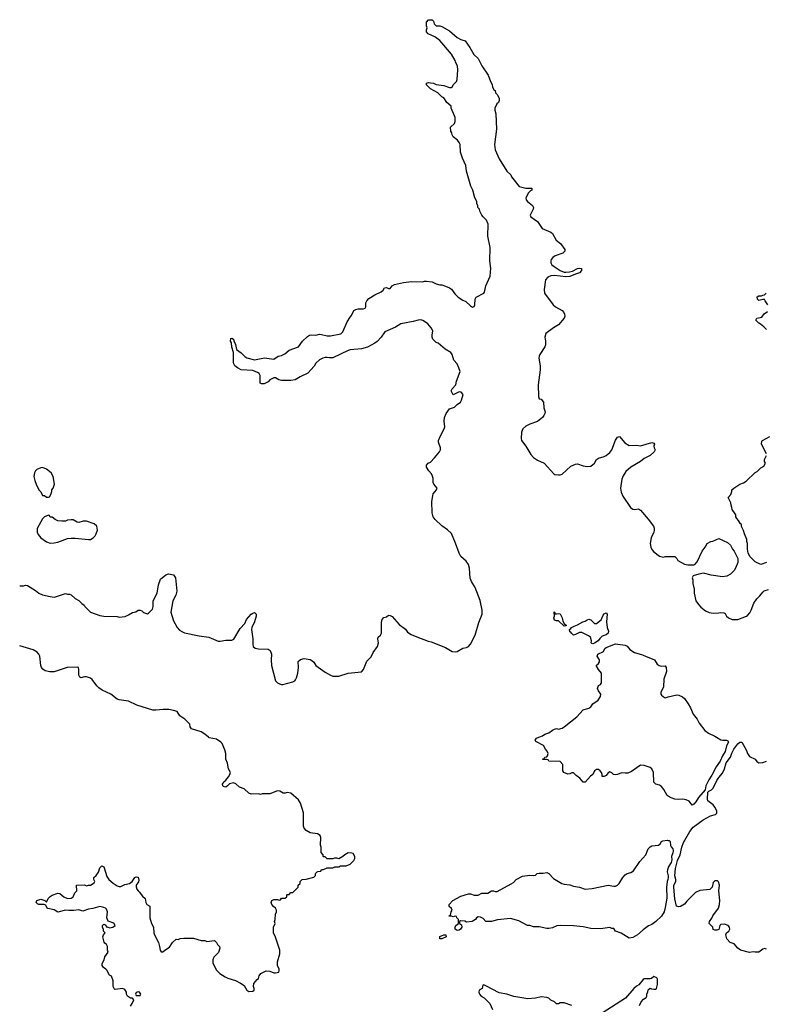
# Model space of a CAD drawing. Header units: inches. Extents: x 2220522 to 2384314, y 721474 to 893490.
# Tile 254 of 256: x 2343210 to 2351017, y 857203 to 867516. Entities that reach past the tile are written whole.
import ezdxf

# ---------------------------------------------------------------- set-up
doc = ezdxf.new("R2010")
doc.units = ezdxf.units.IN
doc.header["$MEASUREMENT"] = 0
for name, color, linetype in [('C3845', 7, 'Continuous'), ('C3846', 7, 'Continuous'), ('C3855', 7, 'Continuous'), ('C3856', 7, 'Continuous')]:
    doc.layers.add(name, color=color, linetype=linetype)

msp = doc.modelspace()

# ---------------------------------------------------------------- linework, layer by layer
at = {"layer": 'C3845', "color": 5}
for points, elevation in [([(2344370, 857182), (2344389, 857210), (2344406, 857250), (2344390, 857266), (2344370, 857268), (2344338, 857290), (2344329, 857310), (2344329, 857330), (2344310, 857358), (2344288, 857368), (2344210, 857358), (2344203, 857363), (2344189, 857389), (2344189, 857450), (2344170, 857498), (2344149, 857509), (2344122, 857562), (2344112, 857572), (2344087, 857587), (2344074, 857610), (2344075, 857630), (2344095, 857670), (2344100, 857700), (2344135, 857750), (2344128, 857770), (2344128, 857810), (2344118, 857830), (2344102, 857842), (2344095, 857855), (2344082, 857910), (2344086, 857930), (2344106, 857950), (2344088, 857968), (2344087, 857987), (2344078, 858010), (2344078, 858030), (2344090, 858042), (2344100, 858040), (2344112, 858032), (2344114, 858014), (2344126, 858014), (2344150, 858005), (2344186, 858010), (2344208, 858030), (2344194, 858054), (2344135, 858075), (2344124, 858110), (2344129, 858170), (2344119, 858199), (2344109, 858210), (2344090, 858218), (2344050, 858227), (2343975, 858205), (2343930, 858199), (2343870, 858179), (2343830, 858193), (2343776, 858184), (2343724, 858184), (2343689, 858189), (2343610, 858169), (2343570, 858193), (2343506, 858206), (2343498, 858210), (2343482, 858242), (2343467, 858247), (2343410, 858249), (2343395, 858255), (2343382, 858270), (2343389, 858290), (2343430, 858306), (2343474, 858290), (2343490, 858274), (2343509, 858310), (2343530, 858331), (2343550, 858345), (2343610, 858366), (2343630, 858365), (2343671, 858330), (2343710, 858311), (2343750, 858316), (2343769, 858330), (2343789, 858371), (2343808, 858390), (2343806, 858450), (2343890, 858454), (2343910, 858445), (2343930, 858452), (2343950, 858452), (2343990, 858474), (2343995, 858490), (2343986, 858510), (2343988, 858530), (2344010, 858552), (2344034, 858586), (2344050, 858634), (2344070, 858652), (2344090, 858642), (2344094, 858634), (2344123, 858543), (2344145, 858510), (2344190, 858471), (2344230, 858445), (2344250, 858438), (2344270, 858438), (2344310, 858458), (2344358, 858470), (2344389, 858491), (2344414, 858530), (2344430, 858539), (2344450, 858536), (2344456, 858504), (2344453, 858487), (2344428, 858452), (2344430, 858434), (2344438, 858410), (2344450, 858392), (2344462, 858382), (2344495, 858335), (2344525, 858310), (2344532, 858270), (2344542, 858250), (2344571, 858231), (2344574, 858194), (2344571, 858110), (2344591, 858050), (2344611, 858010), (2344615, 857950), (2344621, 857930), (2344662, 857850), (2344675, 857810), (2344681, 857770), (2344690, 857752), (2344710, 857752), (2344729, 857771), (2344780, 857800), (2344809, 857850), (2344850, 857885), (2344870, 857882), (2344890, 857891), (2344930, 857896), (2345030, 857896), (2345110, 857872), (2345150, 857872), (2345170, 857862), (2345251, 857871), (2345271, 857851), (2345282, 857830), (2345302, 857810), (2345306, 857790), (2345293, 857747), (2345244, 857696), (2345232, 857670), (2345233, 857633), (2345270, 857562), (2345306, 857526), (2345362, 857490), (2345390, 857476), (2345471, 857451), (2345523, 857423), (2345559, 857399), (2345590, 857352), (2345610, 857338), (2345650, 857342), (2345666, 857350), (2345666, 857370), (2345658, 857390), (2345660, 857420), (2345696, 857464), (2345710, 857474), (2345718, 857502), (2345736, 857524), (2345790, 857552), (2345830, 857551), (2345870, 857532), (2345890, 857532), (2345922, 857538), (2345927, 857553), (2345928, 857570), (2345909, 857609), (2345909, 857649), (2345934, 857730), (2345935, 857770), (2345890, 857906), (2345868, 857950), (2345866, 857970), (2345868, 858010), (2345886, 858050), (2345878, 858070), (2345886, 858090), (2345887, 858147), (2345898, 858170), (2345898, 858190), (2345889, 858210), (2345867, 858227), (2345849, 858250), (2345842, 858270), (2345849, 858291), (2345870, 858302), (2345910, 858302), (2345930, 858294), (2345942, 858298), (2345950, 858314), (2345990, 858314), (2346006, 858330), (2346006, 858350), (2346010, 858354), (2346030, 858354), (2346050, 858374), (2346070, 858374), (2346126, 858430), (2346126, 858450), (2346146, 858470), (2346146, 858490), (2346166, 858510), (2346210, 858514), (2346290, 858534), (2346307, 858553), (2346308, 858572), (2346326, 858590), (2346330, 858594), (2346362, 858598), (2346370, 858614), (2346390, 858614), (2346430, 858632), (2346490, 858634), (2346510, 858642), (2346550, 858642), (2346570, 858652), (2346630, 858652), (2346670, 858672), (2346708, 858710), (2346718, 858730), (2346718, 858750), (2346702, 858782), (2346687, 858787), (2346650, 858788), (2346614, 858770), (2346594, 858750), (2346550, 858728), (2346530, 858735), (2346505, 858735), (2346490, 858728), (2346430, 858726), (2346410, 858746), (2346390, 858746), (2346386, 858750), (2346386, 858770), (2346367, 858793), (2346366, 858850), (2346358, 858870), (2346362, 858950), (2346355, 858970), (2346328, 858990), (2346250, 858998), (2346210, 859024), (2346188, 859049), (2346182, 859070), (2346180, 859210), (2346151, 859310), (2346130, 859345), (2346050, 859416), (2346010, 859421), (2345990, 859414), (2345970, 859414), (2345935, 859435), (2345910, 859439), (2345830, 859409), (2345750, 859409), (2345730, 859402), (2345710, 859408), (2345635, 859405), (2345610, 859416), (2345560, 859460), (2345510, 859479), (2345472, 859512), (2345450, 859523), (2345407, 859513), (2345387, 859490), (2345370, 859478), (2345344, 859484), (2345338, 859490), (2345334, 859510), (2345339, 859521), (2345347, 859533), (2345370, 859551), (2345396, 859584), (2345412, 859610), (2345416, 859630), (2345398, 859670), (2345387, 859730), (2345370, 859770), (2345369, 859831), (2345358, 859870), (2345330, 859934), (2345317, 859950), (2345270, 859979), (2345194, 859994), (2345187, 860000)], 140), ([(2350000, 859384), (2349991, 859390), (2349954, 859454), (2349930, 859484), (2349910, 859497), (2349870, 859510), (2349850, 859530), (2349845, 859630), (2349829, 859669), (2349810, 859684), (2349750, 859705), (2349710, 859709), (2349617, 859643), (2349576, 859624), (2349550, 859623), (2349510, 859629), (2349470, 859609), (2349450, 859605), (2349429, 859609), (2349410, 859629), (2349390, 859638), (2349370, 859628), (2349350, 859598), (2349330, 859589), (2349309, 859589), (2349309, 859610), (2349302, 859630), (2349288, 859650), (2349270, 859662), (2349250, 859662), (2349230, 859648), (2349211, 859609), (2349187, 859593), (2349132, 859530), (2349110, 859529), (2349075, 859570), (2349038, 859598), (2349010, 859628), (2348990, 859628), (2348970, 859618), (2348950, 859615), (2348908, 859630), (2348898, 859650), (2348896, 859716), (2348870, 859746), (2348750, 859748), (2348742, 859762), (2348727, 859767), (2348687, 859767), (2348687, 859773), (2348702, 859778), (2348708, 859792), (2348730, 859794), (2348736, 859804), (2348742, 859830), (2348734, 859854), (2348715, 859875), (2348693, 859913), (2348616, 859956), (2348608, 859970), (2348622, 859990), (2348647, 860000)], 120), ([(2350000, 858634), (2349992, 858610), (2349989, 858590), (2350000, 858550), (2350000, 858530), (2349998, 858510), (2349989, 858490), (2349981, 858430), (2349986, 858314), (2349970, 858218), (2349957, 858170), (2349930, 858126), (2349871, 858070), (2349830, 858039), (2349795, 858025), (2349738, 857982), (2349679, 857930), (2349630, 857902), (2349590, 857897), (2349509, 857949), (2349450, 857969), (2349430, 857998), (2349410, 857998), (2349390, 858008), (2349290, 857995), (2349190, 857997), (2349110, 858016), (2349010, 858026), (2348870, 858030), (2348835, 858025), (2348790, 858003), (2348750, 857996), (2348730, 857998), (2348650, 858014), (2348590, 858013), (2348550, 858027), (2348528, 858030), (2348436, 858076), (2348350, 858101), (2348213, 858087), (2348150, 858069), (2348090, 858069), (2348063, 858103), (2348035, 858115), (2348010, 858118), (2347992, 858108), (2347982, 858090), (2347949, 858069), (2347890, 858062), (2347870, 858075), (2347824, 858076), (2347814, 858070), (2347814, 858050), (2347836, 858036), (2347841, 858010), (2347826, 857990), (2347810, 857979), (2347790, 857975), (2347769, 857989), (2347769, 858010), (2347778, 858030), (2347806, 858050), (2347806, 858090), (2347786, 858110), (2347782, 858122), (2347770, 858126), (2347750, 858118), (2347730, 858126), (2347706, 858126), (2347706, 858130), (2347722, 858138), (2347728, 858172), (2347738, 858190), (2347730, 858206), (2347708, 858228), (2347706, 858250), (2347746, 858290), (2347830, 858335), (2347910, 858361), (2347930, 858361), (2347970, 858347), (2348010, 858347), (2348050, 858367), (2348110, 858367), (2348150, 858391), (2348170, 858390), (2348190, 858383), (2348210, 858386), (2348356, 858464), (2348380, 858480), (2348410, 858511), (2348475, 858545), (2348550, 858557), (2348590, 858551), (2348610, 858556), (2348628, 858572), (2348650, 858577), (2348690, 858576), (2348730, 858584), (2348750, 858574), (2348800, 858520), (2348887, 858467), (2348910, 858460), (2348970, 858454), (2349010, 858440), (2349070, 858430), (2349130, 858410), (2349205, 858415), (2349370, 858452), (2349430, 858440), (2349450, 858441), (2349470, 858450), (2349488, 858470), (2349524, 858530), (2349550, 858560), (2349570, 858572), (2349610, 858582), (2349638, 858602), (2349702, 858698), (2349767, 858770), (2349792, 858830), (2349810, 858853), (2349830, 858864), (2349898, 858870), (2349916, 858884), (2349929, 858910), (2349944, 858916), (2349990, 858922), (2350000, 858920)], 120), ([(2349698, 857190), (2349718, 857230), (2349743, 857257), (2349770, 857274), (2349778, 857290), (2349778, 857310), (2349787, 857333), (2349790, 857354), (2349810, 857372), (2349825, 857365), (2349850, 857361), (2349870, 857363), (2349877, 857370), (2349889, 857410), (2349888, 857468), (2349880, 857480), (2349850, 857495), (2349826, 857474), (2349811, 857469), (2349750, 857469), (2349737, 857463), (2349694, 857406), (2349670, 857394), (2349642, 857370), (2349553, 857267), (2349310, 857109)], 140), ([(2348990, 857189), (2348910, 857218), (2348870, 857218), (2348852, 857208), (2348830, 857208), (2348810, 857228), (2348770, 857248), (2348750, 857268), (2348730, 857275), (2348670, 857282), (2348611, 857269), (2348530, 857262), (2348385, 857285), (2348310, 857309), (2348230, 857324), (2348090, 857398), (2348070, 857406), (2348058, 857402), (2348052, 857370), (2348022, 857350), (2348018, 857330), (2348025, 857310), (2348042, 857290), (2348072, 857270), (2348131, 857211), (2348162, 857150)], 140)]:
    msp.add_lwpolyline(points, dxfattribs=dict(at, elevation=elevation))
for points, elevation in [([(2347608, 857888), (2347610, 857912), (2347650, 857932), (2347671, 857931), (2347674, 857910), (2347630, 857888)], 120), ([(2344450, 857335), (2344430, 857326), (2344422, 857310), (2344430, 857294), (2344470, 857294), (2344478, 857310), (2344466, 857330)], 140)]:
    msp.add_lwpolyline(points, close=True, dxfattribs=dict(at, elevation=elevation))
at = {"layer": 'C3846', "color": 5}
for points, elevation in [([(2343210, 861587), (2343250, 861587), (2343270, 861594), (2343290, 861591), (2343376, 861536), (2343410, 861509), (2343450, 861493), (2343530, 861473), (2343570, 861467), (2343586, 861470), (2343690, 861505), (2343710, 861498), (2343730, 861498), (2343750, 861491), (2343790, 861452), (2343830, 861432), (2343860, 861400), (2343884, 861384), (2343892, 861370), (2343951, 861310), (2344050, 861275), (2344090, 861267), (2344230, 861265), (2344250, 861258), (2344315, 861265), (2344350, 861281), (2344390, 861306), (2344425, 861315), (2344450, 861331), (2344470, 861331), (2344490, 861325), (2344507, 861307), (2344547, 861293), (2344560, 861300), (2344599, 861341), (2344609, 861371), (2344609, 861430), (2344650, 861510), (2344665, 861595), (2344685, 861655), (2344740, 861700), (2344769, 861711), (2344822, 861702), (2344841, 861670), (2344855, 861530), (2344844, 861490), (2344812, 861430), (2344794, 861310), (2344820, 861220), (2344860, 861150), (2344883, 861123), (2344907, 861107), (2344935, 861095), (2345090, 861062), (2345189, 861049), (2345288, 861008), (2345310, 861007), (2345370, 861017), (2345430, 861017), (2345451, 861029), (2345519, 861141), (2345566, 861190), (2345586, 861234), (2345635, 861290), (2345650, 861300), (2345670, 861306), (2345686, 861290), (2345685, 861270), (2345670, 861209), (2345641, 861150), (2345638, 861130), (2345650, 861030), (2345651, 860971), (2345656, 860950), (2345674, 860934), (2345710, 860928), (2345810, 860922), (2345831, 860910), (2345848, 860870), (2345842, 860810), (2345845, 860750), (2345890, 860591), (2345910, 860571), (2345930, 860561), (2345950, 860554), (2345966, 860554), (2346070, 860581), (2346090, 860591), (2346099, 860601), (2346110, 860622), (2346124, 860670), (2346129, 860730), (2346127, 860793), (2346150, 860815), (2346190, 860825), (2346250, 860814), (2346270, 860805), (2346290, 860787), (2346311, 860751), (2346410, 860683), (2346465, 860650), (2346490, 860641), (2346550, 860639), (2346650, 860671), (2346790, 860684), (2346810, 860711), (2346843, 860797), (2346890, 860843), (2346911, 860889), (2346955, 860950), (2346967, 860990), (2346961, 861030), (2346965, 861050), (2346989, 861070), (2346998, 861090), (2346998, 861202), (2347005, 861235), (2347024, 861256), (2347050, 861262), (2347070, 861278), (2347090, 861276), (2347110, 861265), (2347182, 861182), (2347250, 861131), (2347270, 861102), (2347310, 861078), (2347370, 861051), (2347488, 861008), (2347520, 861000), (2347670, 860939), (2347739, 860899), (2347770, 860894), (2347790, 860897), (2347850, 860933), (2347890, 860939), (2347910, 860951), (2347930, 860974), (2347980, 861070), (2348018, 861202), (2348054, 861290), (2348053, 861330), (2348032, 861432), (2347980, 861570), (2347941, 861630), (2347925, 861665), (2347920, 861770), (2347910, 861810), (2347886, 861846), (2347830, 861892), (2347810, 861927), (2347773, 862033), (2347730, 862135), (2347690, 862173), (2347630, 862214), (2347561, 862281), (2347539, 862310), (2347529, 862350), (2347526, 862470), (2347536, 862530), (2347541, 862550), (2347573, 862590), (2347581, 862610), (2347547, 862650), (2347540, 862670), (2347540, 862710), (2347534, 862734), (2347521, 862761), (2347495, 862790), (2347469, 862830), (2347469, 862851), (2347488, 862870), (2347510, 862881), (2347554, 862926), (2347605, 862990), (2347615, 863010), (2347616, 863030), (2347594, 863090), (2347595, 863110), (2347611, 863150), (2347656, 863230), (2347661, 863250), (2347656, 863310), (2347658, 863350), (2347675, 863390), (2347710, 863441), (2347763, 863457), (2347790, 863485), (2347824, 863510), (2347835, 863530), (2347853, 863590), (2347834, 863614), (2347810, 863618), (2347750, 863588), (2347740, 863600), (2347728, 863630), (2347738, 863650), (2347778, 863690), (2347782, 863730), (2347822, 863830), (2347809, 863870), (2347789, 863910), (2347755, 863950), (2347737, 864010), (2347724, 864030), (2347666, 864066), (2347590, 864129), (2347570, 864135), (2347535, 864170), (2347529, 864190), (2347529, 864210), (2347536, 864256), (2347517, 864290), (2347483, 864330), (2347450, 864356), (2347430, 864367), (2347410, 864371), (2347382, 864370), (2347330, 864354), (2347202, 864330), (2347144, 864296), (2347033, 864247), (2346995, 864190), (2346954, 864146), (2346930, 864128), (2346850, 864085), (2346790, 864067), (2346670, 864058), (2346648, 864052), (2346490, 863976), (2346453, 863973), (2346430, 863979), (2346410, 863977), (2346383, 863970), (2346350, 863953), (2346310, 863918), (2346293, 863887), (2346228, 863812), (2346146, 863774), (2346095, 863745), (2346050, 863738), (2345950, 863738), (2345925, 863745), (2345890, 863765), (2345870, 863765), (2345830, 863744), (2345810, 863724), (2345770, 863701), (2345743, 863703), (2345729, 863709), (2345729, 863790), (2345717, 863810), (2345701, 863821), (2345650, 863842), (2345530, 863850), (2345489, 863870), (2345464, 863890), (2345453, 863910), (2345449, 863930), (2345449, 864030), (2345430, 864086), (2345429, 864130), (2345418, 864150), (2345422, 864178), (2345430, 864182), (2345450, 864171), (2345451, 864151), (2345470, 864114), (2345481, 864061), (2345530, 864027), (2345567, 863987), (2345590, 863976), (2345670, 863953), (2345774, 863974), (2345870, 863961), (2345918, 863990), (2345950, 863999), (2345985, 864015), (2346030, 864055), (2346128, 864090), (2346172, 864148), (2346222, 864198), (2346244, 864210), (2346270, 864214), (2346310, 864211), (2346350, 864221), (2346370, 864220), (2346430, 864206), (2346463, 864203), (2346573, 864227), (2346592, 864248), (2346638, 864350), (2346670, 864401), (2346684, 864416), (2346708, 864471), (2346730, 864482), (2346753, 864487), (2346811, 864489), (2346826, 864494), (2346833, 864510), (2346836, 864550), (2346845, 864570), (2346866, 864594), (2346930, 864635), (2346996, 864664), (2347016, 864684), (2347030, 864706), (2347050, 864712), (2347070, 864702), (2347090, 864702), (2347109, 864730), (2347136, 864744), (2347230, 864763), (2347314, 864774), (2347429, 864771), (2347450, 864778), (2347470, 864778), (2347530, 864771), (2347570, 864751), (2347610, 864738), (2347630, 864738), (2347670, 864726), (2347710, 864707), (2347732, 864692), (2347766, 864646), (2347802, 864610), (2347850, 864579), (2347883, 864563), (2347930, 864518), (2347950, 864505), (2347970, 864512), (2347976, 864530), (2347979, 864590), (2347989, 864610), (2348070, 864651), (2348078, 864662), (2348090, 864730), (2348135, 864830), (2348141, 864870), (2348142, 864910), (2348131, 864991), (2348136, 865130), (2348110, 865250), (2348116, 865376), (2348097, 865417), (2348062, 865450), (2348049, 865470), (2348028, 865510), (2348026, 865530), (2348008, 865548), (2348007, 865567), (2347998, 865590), (2347998, 865610), (2347975, 865650), (2347955, 865730), (2347933, 865773), (2347889, 865929), (2347883, 865990), (2347846, 866066), (2347827, 866130), (2347823, 866210), (2347813, 866230), (2347794, 866254), (2347748, 866290), (2347738, 866310), (2347735, 866330), (2347724, 866350), (2347722, 866390), (2347762, 866430), (2347769, 866450), (2347769, 866490), (2347764, 866510), (2347728, 866590), (2347728, 866610), (2347682, 866650), (2347650, 866699), (2347629, 866709), (2347589, 866749), (2347510, 866793), (2347468, 866832), (2347469, 866851), (2347490, 866857), (2347510, 866856), (2347542, 866850), (2347570, 866836), (2347650, 866827), (2347710, 866807), (2347730, 866806), (2347738, 866810), (2347750, 866832), (2347782, 866870), (2347789, 866890), (2347797, 866990), (2347793, 867030), (2347773, 867073), (2347769, 867090), (2347730, 867154), (2347610, 867297), (2347555, 867335), (2347487, 867367), (2347469, 867390), (2347468, 867410), (2347478, 867430), (2347468, 867450), (2347469, 867490), (2347490, 867514), (2347530, 867516), (2347542, 867502), (2347551, 867471), (2347570, 867452), (2347609, 867451), (2347630, 867443), (2347710, 867399), (2347791, 867330), (2347829, 867309), (2347873, 867293), (2347923, 867223), (2347966, 867150), (2348010, 867111), (2348050, 867031), (2348116, 866936), (2348138, 866870), (2348157, 866837), (2348162, 866810), (2348178, 866778), (2348190, 866774), (2348192, 866750), (2348212, 866730), (2348231, 866690), (2348231, 866670), (2348225, 866650), (2348207, 866633), (2348186, 866590), (2348186, 866570), (2348196, 866530), (2348201, 866370), (2348182, 866210), (2348190, 866152), (2348230, 866058), (2348310, 865931), (2348351, 865891), (2348361, 865870), (2348441, 865770), (2348510, 865751), (2348572, 865750), (2348571, 865730), (2348557, 865723), (2348538, 865702), (2348511, 865650), (2348513, 865630), (2348528, 865610), (2348581, 865570), (2348591, 865550), (2348587, 865530), (2348556, 865470), (2348561, 865450), (2348630, 865401), (2348681, 865330), (2348770, 865291), (2348790, 865275), (2348827, 865207), (2348873, 865173), (2348918, 865110), (2348918, 865090), (2348898, 865070), (2348817, 865043), (2348794, 865026), (2348776, 865004), (2348770, 864990), (2348771, 864970), (2348783, 864950), (2348805, 864930), (2348869, 864889), (2348910, 864873), (2348930, 864870), (2348966, 864874), (2348998, 864882), (2349050, 864911), (2349074, 864914), (2349094, 864910), (2349092, 864890), (2349070, 864865), (2349028, 864852), (2348970, 864825), (2348930, 864823), (2348810, 864835), (2348770, 864832), (2348741, 864819), (2348716, 864790), (2348700, 864690), (2348705, 864650), (2348796, 864530), (2348821, 864510), (2348891, 864470), (2348907, 864450), (2348916, 864430), (2348919, 864410), (2348911, 864390), (2348850, 864321), (2348799, 864290), (2348719, 864230), (2348708, 864192), (2348716, 864150), (2348715, 864110), (2348707, 864090), (2348656, 864010), (2348649, 863990), (2348647, 863970), (2348660, 863890), (2348661, 863850), (2348638, 863690), (2348641, 863570), (2348650, 863545), (2348670, 863542), (2348696, 863510), (2348698, 863450), (2348711, 863410), (2348707, 863390), (2348699, 863370), (2348683, 863350), (2348633, 863307), (2348550, 863281), (2348510, 863260), (2348477, 863230), (2348464, 863196), (2348459, 863130), (2348463, 863110), (2348510, 863050), (2348563, 862963), (2348590, 862930), (2348630, 862901), (2348703, 862870), (2348801, 862761), (2348813, 862753), (2348850, 862748), (2348870, 862748), (2348890, 862756), (2348982, 862838), (2349030, 862862), (2349050, 862865), (2349110, 862843), (2349150, 862835), (2349190, 862841), (2349229, 862871), (2349250, 862911), (2349270, 862925), (2349330, 862941), (2349350, 862951), (2349390, 862984), (2349410, 863011), (2349450, 863111), (2349470, 863142), (2349490, 863152), (2349545, 863085), (2349590, 863057), (2349670, 863059), (2349710, 863051), (2349830, 863086), (2349850, 863082), (2349858, 863070), (2349851, 863050), (2349852, 863032), (2349862, 863010), (2349854, 862990), (2349812, 862950), (2349750, 862919), (2349711, 862890), (2349610, 862829), (2349558, 862782), (2349530, 862737), (2349516, 862704), (2349502, 862610), (2349506, 862566), (2349525, 862525), (2349606, 862406), (2349630, 862388), (2349650, 862385), (2349690, 862391), (2349710, 862377), (2349790, 862285), (2349846, 862210), (2349855, 862190), (2349855, 862170), (2349851, 862150), (2349822, 862090), (2349813, 862030), (2349817, 861990), (2349830, 861966), (2349850, 861943), (2349910, 861898), (2349950, 861885), (2349970, 861892), (2350000, 861893)], 140), ([(2345187, 860000), (2345150, 860032), (2345110, 860057), (2345008, 860090), (2344995, 860110), (2344990, 860138), (2344938, 860190), (2344886, 860226), (2344858, 860270), (2344821, 860281), (2344770, 860290), (2344711, 860291), (2344637, 860283), (2344605, 860285), (2344437, 860337), (2344350, 860378), (2344250, 860392), (2344230, 860399), (2344166, 860450), (2344075, 860495), (2344039, 860519), (2344019, 860539), (2343970, 860605), (2343950, 860619), (2343910, 860632), (2343888, 860632), (2343850, 860624), (2343839, 860630), (2343830, 860650), (2343830, 860710), (2343824, 860730), (2343815, 860735), (2343708, 860730), (2343570, 860686), (2343525, 860685), (2343477, 860697), (2343453, 860713), (2343439, 860730), (2343432, 860752), (2343422, 860850), (2343412, 860870), (2343394, 860890), (2343350, 860917), (2343210, 860956)], 140), ([(2348647, 860000), (2348685, 860015), (2348710, 860031), (2348750, 860045), (2348790, 860076), (2348810, 860086), (2348830, 860091), (2348850, 860085), (2348890, 860095), (2348912, 860108), (2349045, 860215), (2349110, 860286), (2349170, 860305), (2349190, 860318), (2349210, 860351), (2349268, 860390), (2349293, 860427), (2349295, 860450), (2349270, 860488), (2349261, 860510), (2349270, 860542), (2349290, 860551), (2349301, 860570), (2349302, 860670), (2349269, 860710), (2349246, 860750), (2349269, 860771), (2349282, 860790), (2349282, 860810), (2349255, 860850), (2349262, 860870), (2349322, 860898), (2349338, 860930), (2349350, 860940), (2349450, 860980), (2349550, 860966), (2349570, 860953), (2349599, 860919), (2349648, 860888), (2349730, 860864), (2349770, 860845), (2349850, 860816), (2349858, 860810), (2349885, 860766), (2349905, 860750), (2349930, 860745), (2349970, 860747), (2349978, 860730), (2349983, 860690), (2349955, 860610), (2349950, 860530), (2349922, 860470), (2349924, 860450), (2349930, 860442), (2349947, 860426), (2349970, 860414), (2350000, 860422)], 120)]:
    msp.add_lwpolyline(points, dxfattribs=dict(at, elevation=elevation))
for points, elevation in [([(2343450, 862826), (2343430, 862823), (2343390, 862805), (2343375, 862790), (2343364, 862770), (2343359, 862730), (2343368, 862688), (2343381, 862650), (2343412, 862590), (2343432, 862570), (2343450, 862534), (2343470, 862534), (2343490, 862514), (2343510, 862514), (2343522, 862518), (2343536, 862544), (2343547, 862573), (2343548, 862590), (2343562, 862610), (2343574, 862650), (2343561, 862730), (2343539, 862770), (2343490, 862809)], 160), ([(2343510, 862326), (2343470, 862309), (2343450, 862288), (2343393, 862187), (2343393, 862150), (2343405, 862125), (2343431, 862090), (2343490, 862046), (2343530, 862033), (2343570, 862035), (2343610, 862044), (2343710, 862081), (2343750, 862087), (2343790, 862087), (2343930, 862070), (2343950, 862072), (2343981, 862090), (2344001, 862110), (2344012, 862130), (2344023, 862170), (2344016, 862210), (2343990, 862237), (2343910, 862263), (2343875, 862265), (2343829, 862249), (2343813, 862253), (2343770, 862279), (2343750, 862279), (2343710, 862274), (2343690, 862264), (2343650, 862262), (2343608, 862268), (2343580, 862280), (2343550, 862306), (2343530, 862306), (2343522, 862322)], 160), ([(2348830, 861292), (2348850, 861298), (2348870, 861292), (2348890, 861252), (2348896, 861216), (2348911, 861191), (2348934, 861170), (2348930, 861166), (2348910, 861162), (2348850, 861218), (2348830, 861218), (2348810, 861228), (2348802, 861250), (2348808, 861270), (2348807, 861313), (2348814, 861306), (2348814, 861294)], 120), ([(2349210, 860979), (2349202, 860982), (2349195, 860990), (2349197, 861010), (2349187, 861047), (2349165, 861064), (2349096, 861096), (2349070, 861099), (2349030, 861075), (2349010, 861069), (2348986, 861090), (2348982, 861102), (2348970, 861106), (2348966, 861130), (2348982, 861138), (2348986, 861150), (2349015, 861165), (2349050, 861178), (2349106, 861210), (2349130, 861216), (2349150, 861231), (2349170, 861236), (2349190, 861231), (2349230, 861192), (2349250, 861191), (2349298, 861230), (2349320, 861280), (2349330, 861292), (2349350, 861302), (2349362, 861290), (2349353, 861210), (2349361, 861150), (2349375, 861110), (2349371, 861090), (2349350, 861074), (2349310, 861059), (2349284, 861036), (2349267, 861010), (2349230, 860987)], 120)]:
    msp.add_lwpolyline(points, close=True, dxfattribs=dict(at, elevation=elevation))
at = {"layer": 'C3855', "color": 5, "elevation": 120}
for points in [[(2350506, 860000), (2350550, 859972), (2350572, 859968), (2350610, 859970), (2350624, 859964), (2350630, 859950), (2350609, 859911), (2350598, 859850), (2350570, 859804), (2350546, 859750), (2350503, 859690), (2350457, 859603), (2350426, 859554), (2350394, 859490), (2350386, 859450), (2350316, 859370), (2350290, 859325), (2350270, 859301), (2350250, 859289), (2350218, 859330), (2350190, 859344), (2350152, 859352), (2350112, 859348), (2350070, 859351), (2350030, 859364), (2350000, 859384)], [(2351030, 857782), (2351010, 857789), (2350990, 857782), (2350950, 857749), (2350910, 857749), (2350890, 857754), (2350850, 857746), (2350758, 857770), (2350729, 857790), (2350690, 857835), (2350649, 857850), (2350614, 857890), (2350604, 857930), (2350609, 857951), (2350635, 857970), (2350644, 857990), (2350641, 858010), (2350629, 858029), (2350590, 858041), (2350550, 858038), (2350542, 858030), (2350530, 857988), (2350510, 857978), (2350490, 857978), (2350470, 857986), (2350468, 858010), (2350430, 858048), (2350434, 858070), (2350456, 858104), (2350466, 858130), (2350527, 858210), (2350539, 858250), (2350542, 858290), (2350529, 858391), (2350536, 858450), (2350527, 858487), (2350516, 858496), (2350490, 858495), (2350470, 858478), (2350459, 858430), (2350435, 858405), (2350330, 858394), (2350285, 858375), (2350196, 858284), (2350170, 858251), (2350130, 858227), (2350110, 858223), (2350088, 858230), (2350068, 858308), (2350058, 858430), (2350060, 858450), (2350079, 858490), (2350080, 858510), (2350069, 858550), (2350076, 858624), (2350096, 858710), (2350126, 858770), (2350144, 858850), (2350161, 858899), (2350226, 859014), (2350263, 859057), (2350366, 859134), (2350443, 859177), (2350495, 859190), (2350510, 859205), (2350510, 859230), (2350490, 859269), (2350470, 859292), (2350415, 859335), (2350410, 859350), (2350416, 859424), (2350425, 859435), (2350452, 859448), (2350472, 859468), (2350510, 859548), (2350530, 859578), (2350570, 859624), (2350591, 859670), (2350607, 859733), (2350651, 859790), (2350666, 859834), (2350687, 859874), (2350730, 859931), (2350750, 859948), (2350770, 859947), (2350786, 859926), (2350821, 859861), (2350831, 859831), (2350850, 859798), (2350911, 859771), (2350927, 859747), (2350950, 859731), (2350990, 859736), (2351030, 859751)], [(2350000, 858920), (2350010, 858917), (2350021, 858910), (2350026, 858866), (2350031, 858851), (2350050, 858832), (2350052, 858810), (2350050, 858788), (2350035, 858750), (2350037, 858717), (2350033, 858690), (2350001, 858639), (2350000, 858634)]]:
    msp.add_lwpolyline(points, dxfattribs=at)
at = {"layer": 'C3856', "color": 5}
for points, elevation in [([(2351042, 864530), (2351015, 864570), (2351010, 864586), (2350990, 864586), (2350950, 864575), (2350935, 864590), (2350930, 864614), (2350950, 864622), (2350978, 864622), (2350990, 864632), (2351007, 864633), (2351026, 864650)], 140), ([(2351028, 864270), (2351000, 864300), (2350968, 864328), (2350950, 864338), (2350918, 864370), (2350929, 864391), (2350980, 864400), (2351006, 864434), (2351040, 864460)], 140), ([(2351028, 862970), (2350978, 863070), (2350980, 863100), (2350986, 863110), (2351066, 863150)], 140), ([(2351030, 861829), (2350970, 861809), (2350910, 861838), (2350858, 861890), (2350838, 861930), (2350829, 861969), (2350829, 862030), (2350822, 862050), (2350822, 862070), (2350798, 862130), (2350790, 862166), (2350769, 862209), (2350768, 862228), (2350756, 862236), (2350738, 862270), (2350718, 862290), (2350708, 862310), (2350708, 862330), (2350702, 862342), (2350670, 862386), (2350668, 862408), (2350658, 862430), (2350655, 862455), (2350629, 862510), (2350656, 862544), (2350667, 862573), (2350668, 862592), (2350686, 862610), (2350749, 862651), (2350790, 862665), (2350818, 862682), (2350910, 862772), (2350930, 862782), (2350970, 862822), (2351000, 862840), (2351018, 862870), (2351008, 862890), (2351008, 862910), (2351028, 862950)], 140), ([(2350000, 861893), (2350070, 861894), (2350090, 861874), (2350102, 861850), (2350170, 861812), (2350207, 861807), (2350270, 861807), (2350278, 861810), (2350303, 861837), (2350355, 861950), (2350388, 861990), (2350408, 862030), (2350448, 862052), (2350467, 862053), (2350530, 862082), (2350620, 862040), (2350651, 862011), (2350672, 861970), (2350692, 861950), (2350731, 861871), (2350731, 861829), (2350705, 861770), (2350690, 861748), (2350651, 861709), (2350614, 861686), (2350570, 861679), (2350450, 861699), (2350370, 861718), (2350322, 861710), (2350262, 861690), (2350252, 861670), (2350258, 861650), (2350258, 861610), (2350271, 861551), (2350272, 861508), (2350291, 861430), (2350316, 861390), (2350342, 861362), (2350390, 861324), (2350430, 861307), (2350470, 861301), (2350530, 861303), (2350550, 861308), (2350584, 861304), (2350595, 861295), (2350611, 861270), (2350630, 861251), (2350670, 861234), (2350730, 861233), (2350819, 861270), (2350830, 861276), (2350855, 861305), (2350870, 861331), (2350896, 861404), (2350927, 861450), (2350960, 861480), (2350990, 861521), (2351006, 861534), (2351050, 861547)], 140), ([(2350000, 860422), (2350090, 860443), (2350110, 860440), (2350150, 860425), (2350170, 860407), (2350210, 860351), (2350235, 860310), (2350263, 860243), (2350304, 860190), (2350326, 860146), (2350385, 860070), (2350423, 860043), (2350490, 860010), (2350506, 860000)], 120)]:
    msp.add_lwpolyline(points, dxfattribs=dict(at, elevation=elevation))

doc.saveas('drawing.dxf')
